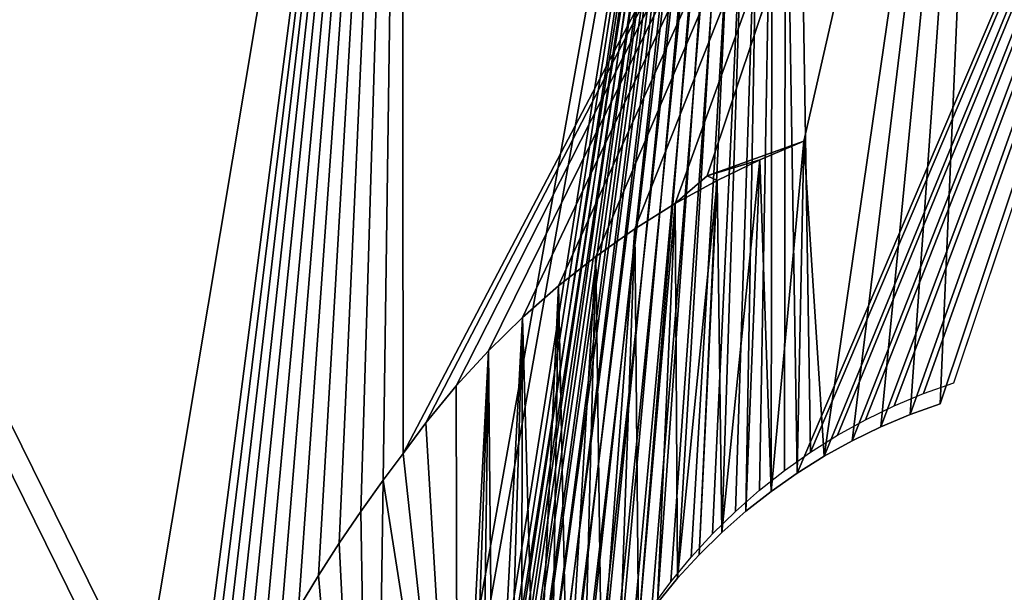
# Model space of a CAD drawing. Extents: x 22936 to 50368, y -4877 to 31080.
# Tile 8 of 256: x 36058 to 36561, y 2732 to 3025. Entities that reach past the tile are written whole.
import ezdxf

# ---------------------------------------------------------------- set-up
doc = ezdxf.new("R2010")
doc.units = 0
doc.layers.add('00_TRACE_RDC', color=241, linetype='CONTINUOUS')
doc.layers.add('13_BATIMENTS_MITOYENS', color=252, linetype='CONTINUOUS')

# ---------------------------------------------------------------- blocks, each defined once
blk = doc.blocks.new('GROUPER_47')
at = {"layer": '13_BATIMENTS_MITOYENS', "color": 253}
for p, q in [((2032.65, 2479.71), (2245.84, 3117.18)), ((2032.65, 2479.71, 900), (2245.84, 3117.18, 900)), ((1913.5, 2596.38, 1200), (2056.01, 3022.49, 1200)), ((1913.5, 2596.38, 900), (2056.01, 3022.49, 900)), ((1962.91, 2614.07, 1200), (1913.5, 2596.38, 1200)), ((1962.91, 2614.07, 900), (1913.5, 2596.38, 900)), ((1940.42, 2604.62, 1200), (1962.91, 2614.07, 1200)), ((1940.42, 2604.62, 900), (1962.91, 2614.07, 900)), ((1962.91, 2614.07, 1200), (1962.91, 2614.07, 900)), ((1918.46, 2593.97, 1200), (1940.42, 2604.62, 1200)), ((1918.46, 2593.97, 900), (1940.42, 2604.62, 900)), ((1940.42, 2604.62, 1200), (1940.42, 2604.62, 900)), ((1897.11, 2582.16, 1200), (1918.46, 2593.97, 1200)), ((1897.11, 2582.16, 900), (1918.46, 2593.97, 900)), ((1913.5, 2596.38, 1200), (1913.5, 2596.38, 900)), ((1918.46, 2593.97, 1200), (1918.46, 2593.97, 900)), ((1876.42, 2569.21, 900), (1897.11, 2582.16, 900)), ((1876.42, 2569.21, 1200), (1897.11, 2582.16, 1200)), ((1897.11, 2582.16, 1200), (1897.11, 2582.16, 900)), ((1856.46, 2555.17, 1200), (1876.42, 2569.21, 1200)), ((1856.46, 2555.17, 900), (1876.42, 2569.21, 900)), ((1876.42, 2569.21, 1200), (1876.42, 2569.21, 900)), ((1837.29, 2540.07, 1200), (1856.46, 2555.17, 1200)), ((1837.29, 2540.07, 900), (1856.46, 2555.17, 900)), ((1856.46, 2555.17, 1200), (1856.46, 2555.17, 900)), ((1818.96, 2523.97, 1200), (1837.29, 2540.07, 1200)), ((1818.96, 2523.97, 900), (1837.29, 2540.07, 900)), ((1837.29, 2540.07, 1200), (1837.29, 2540.07, 900)), ((1801.52, 2506.9, 1200), (1818.96, 2523.97, 1200)), ((1801.52, 2506.9, 900), (1818.96, 2523.97, 900)), ((1818.96, 2523.97, 1200), (1818.96, 2523.97, 900)), ((1785.02, 2488.91, 1200), (1801.52, 2506.9, 1200)), ((1785.02, 2488.91, 900), (1801.52, 2506.9, 900)), ((1801.52, 2506.9, 1200), (1801.52, 2506.9, 900)), ((1769.52, 2470.07, 1200), (1785.02, 2488.91, 1200)), ((1769.52, 2470.07, 900), (1785.02, 2488.91, 900)), ((1785.02, 2488.91, 1200), (1785.02, 2488.91, 900)), ((2017.28, 2474.21), (2032.65, 2479.71)), ((2017.28, 2474.21, 900), (2032.65, 2479.71, 900)), ((2032.65, 2479.71), (2032.65, 2479.71, 900)), ((2002.24, 2467.89), (2017.28, 2474.21)), ((2002.24, 2467.89, 900), (2017.28, 2474.21, 900)), ((2017.28, 2474.21), (2017.28, 2474.21, 900)), ((1757.88, 2454.25, 1200), (1769.52, 2470.07, 1200)), ((1757.88, 2454.25, 900), (1769.52, 2470.07, 900)), ((1769.52, 2470.07, 1200), (1769.52, 2470.07, 900)), ((1987.55, 2460.77), (2002.24, 2467.89)), ((1987.55, 2460.77, 900), (2002.24, 2467.89, 900)), ((2002.24, 2467.89), (2002.24, 2467.89, 900)), ((1973.27, 2452.86), (1987.55, 2460.77)), ((1973.27, 2452.86, 900), (1987.55, 2460.77, 900)), ((1987.55, 2460.77), (1987.55, 2460.77, 900)), ((1747.64, 2440.62, 1200), (1757.88, 2454.25, 1200)), ((1747.64, 2440.62, 900), (1757.88, 2454.25, 900)), ((1757.88, 2454.25, 1200), (1757.88, 2454.25, 900)), ((1959.43, 2444.2), (1973.27, 2452.86)), ((1959.43, 2444.2, 900), (1973.27, 2452.86, 900)), ((1973.27, 2452.86), (1973.27, 2452.86, 900)), ((1946.08, 2434.81), (1959.43, 2444.2)), ((1946.08, 2434.81, 900), (1959.43, 2444.2, 900)), ((1959.43, 2444.2), (1959.43, 2444.2, 900)), ((1736.24, 2424.63, 1200), (1747.64, 2440.62, 1200)), ((1736.24, 2424.63, 900), (1747.64, 2440.62, 900)), ((1747.64, 2440.62, 1200), (1747.64, 2440.62, 900)), ((1933.26, 2424.71), (1946.08, 2434.81)), ((1933.26, 2424.71, 900), (1946.08, 2434.81, 900)), ((1946.08, 2434.81), (1946.08, 2434.81, 900)), ((1725.24, 2408.37, 1200), (1736.24, 2424.63, 1200)), ((1725.24, 2408.37, 900), (1736.24, 2424.63, 900)), ((1736.24, 2424.63, 1200), (1736.24, 2424.63, 900)), ((1920.99, 2413.94), (1933.26, 2424.71)), ((1920.99, 2413.94, 900), (1933.26, 2424.71, 900)), ((1933.26, 2424.71), (1933.26, 2424.71, 900)), ((1909.33, 2402.52), (1920.99, 2413.94)), ((1909.33, 2402.52, 900), (1920.99, 2413.94, 900)), ((1920.99, 2413.94), (1920.99, 2413.94, 900)), ((1714.65, 2391.84, 1200), (1725.24, 2408.37, 1200)), ((1714.65, 2391.84, 900), (1725.24, 2408.37, 900)), ((1725.24, 2408.37, 1200), (1725.24, 2408.37, 900)), ((1898.3, 2390.5), (1909.33, 2402.52)), ((1898.3, 2390.5, 900), (1909.33, 2402.52, 900)), ((1909.33, 2402.52), (1909.33, 2402.52, 900)), ((1704.47, 2375.06, 1200), (1714.65, 2391.84, 1200)), ((1704.47, 2375.06, 900), (1714.65, 2391.84, 900)), ((1714.65, 2391.84, 1200), (1714.65, 2391.84, 900)), ((1887.93, 2377.89), (1898.3, 2390.5)), ((1887.93, 2377.89, 900), (1898.3, 2390.5, 900)), ((1898.3, 2390.5), (1898.3, 2390.5, 900))]:
    blk.add_line(p, q, dxfattribs=at)
mesh = blk.add_polyface(dxfattribs=at)
corners = [(900.96, 3777.68), (301.02, 598.48), (0, 1083.72), (1742.32, 2068.75), (1960.34, 1718.47), (4671.52, 0), (2096.17, 1700.07), (2115.75, 1697), (2135.41, 1694.54), (2155.14, 1692.68), (2174.92, 1691.43), (2194.73, 1690.79), (2214.55, 1690.76), (2234.36, 1691.35), (2254.14, 1692.54), (2273.88, 1694.35), (2293.55, 1696.76), (2313.13, 1699.78), (2332.62, 1703.4), (2362.23, 1709.16), (2391.58, 1716.14), (2420.61, 1724.35), (2449.27, 1733.75), (2477.52, 1744.34), (2505.3, 1756.1), (2532.56, 1769.01), (2559.27, 1783.04), (2585.37, 1798.17), (2610.81, 1814.38), (2635.55, 1831.63), (2659.56, 1849.9), (3344.68, 1757.12), (3360.42, 1751.62), (3375.93, 1745.52), (3391.19, 1738.81), (3406.18, 1731.52), (3420.87, 1723.65), (3435.25, 1715.22), (3449.29, 1706.23), (3462.97, 1696.7), (3476.27, 1686.65), (3489.16, 1676.09), (3501.64, 1665.03), (3513.67, 1653.5), (3535.77, 1630.44), (3559.02, 1608.53), (3583.35, 1587.83), (3608.71, 1568.4), (3635.02, 1550.29), (3662.23, 1533.55), (3690.25, 1518.21), (3719.02, 1504.32), (3748.46, 1491.92), (3778.49, 1481.04), (3809.04, 1471.7), (3840.03, 1463.93), (4383.29, 1390.36), (4415.77, 1630.26), (4883.7, 1566.89), (1947.1, 3217.05), (2010.49, 3406.6), (1785.71, 2198.5), (1791.49, 2213.33), (1797.64, 2228.01), (1804.14, 2242.53), (1811.01, 2256.89), (1818.22, 2271.07), (1825.79, 2285.07), (1833.7, 2298.88), (1841.95, 2312.48), (1850.54, 2325.88), (1859.45, 2339.06), (1868.69, 2352.02), (1878.25, 2364.75), (1887.93, 2377.89), (1898.3, 2390.5), (1909.33, 2402.52), (1920.99, 2413.94), (1933.26, 2424.71), (1946.08, 2434.81), (1959.43, 2444.2), (2245.84, 3117.18), (1973.27, 2452.86), (1987.55, 2460.77), (2002.24, 2467.89), (2017.28, 2474.21), (2032.65, 2479.71)]
mesh.append_faces([[corners[k] for k in face] for face in [(0, 1, 2), (5, 57, 58), (59, 0, 60), (85, 81, 86)]], dxfattribs={"vtx0": -1, "color": 253})
mesh.append_faces([[corners[k] for k in face] for face in [(1, 4, 5), (3, 59, 61), (61, 59, 62), (62, 59, 63), (63, 59, 64), (64, 59, 65), (65, 59, 66), (66, 59, 67), (67, 59, 68), (68, 59, 69), (69, 59, 70), (70, 59, 71), (71, 59, 72), (72, 59, 73), (73, 59, 74), (74, 59, 75), (75, 59, 76), (76, 59, 77), (77, 59, 78), (78, 59, 79), (80, 81, 82), (82, 81, 83), (83, 81, 84), (84, 81, 85)]], dxfattribs={"vtx0": -1, "vtx1": -1, "color": 253})
mesh.append_faces([[corners[k] for k in face] for face in [(1, 0, 3), (0, 59, 3)]], dxfattribs={"vtx0": -1, "vtx1": -1, "vtx2": -1, "color": 253})
mesh.append_faces([[corners[k] for k in face] for face in [(1, 3, 4), (5, 4, 6), (5, 6, 7), (5, 7, 8), (5, 8, 9), (5, 9, 10), (5, 10, 11), (5, 11, 12), (5, 12, 13), (5, 13, 14), (5, 14, 15), (5, 15, 16), (5, 16, 17), (5, 17, 18), (5, 18, 19), (5, 19, 20), (5, 20, 21), (5, 21, 22), (5, 22, 23), (5, 23, 24), (5, 24, 25), (5, 25, 26), (5, 26, 27), (5, 27, 28), (5, 28, 29), (5, 29, 30), (5, 30, 31), (5, 31, 32), (5, 32, 33), (5, 33, 34), (5, 34, 35), (5, 35, 36), (5, 36, 37), (5, 37, 38), (5, 38, 39), (5, 39, 40), (5, 40, 41), (5, 41, 42), (5, 42, 43), (5, 43, 44), (5, 44, 45), (5, 45, 46), (5, 46, 47), (5, 47, 48), (5, 48, 49), (5, 49, 50), (5, 50, 51), (5, 51, 52), (5, 52, 53), (5, 53, 54), (5, 54, 55), (5, 55, 56), (5, 56, 57), (59, 80, 79), (80, 59, 81)]], dxfattribs={"vtx0": -1, "vtx2": -1, "color": 253})
mesh = blk.add_polyface(dxfattribs=at)
corners = [(3309.29, 1610.55, 900), (2723.91, 1710.37, 900), (2700.98, 1692.92, 900), (301.02, 598.48, 900), (164.59, 1102.94, 900), (0, 1083.72, 900), (391.28, 737.52, 900), (4671.52, 0, 900), (4543.03, 168.99, 900), (4714.93, 1438.38, 900), (4883.7, 1566.89, 900), (1870.28, 1579.3, 900), (1644.62, 2249.55, 900), (1577.68, 2049.4, 900), (1652.41, 2269.53, 900), (1659.99, 2287.63, 900), (1668.01, 2305.55, 900), (1742.32, 2068.75, 900), (1676.48, 2323.26, 900), (1685.38, 2340.76, 900), (1694.72, 2358.02, 900), (1704.47, 2375.06, 900), (1714.65, 2391.84, 900), (1725.24, 2408.37, 900), (1736.24, 2424.63, 900), (1960.34, 1718.47, 900), (2074.48, 1551.64, 900), (2096.17, 1700.07, 900), (2094.78, 1548.46, 900), (2119.04, 1545.41, 900), (2115.75, 1697, 900), (2135.41, 1694.54, 900), (2143.38, 1543.12, 900), (2155.14, 1692.68, 900), (2167.78, 1541.58, 900), (2174.92, 1691.43, 900), (2192.21, 1540.79, 900), (2194.73, 1690.79, 900), (2216.66, 1540.76, 900), (2214.55, 1690.76, 900), (2234.36, 1691.35, 900), (2241.1, 1541.48, 900), (2254.14, 1692.54, 900), (2265.5, 1542.96, 900), (2273.88, 1694.35, 900), (2289.85, 1545.18, 900), (2293.55, 1696.76, 900), (2314.11, 1548.16, 900), (2313.13, 1699.78, 900), (2332.62, 1703.4, 900), (2338.27, 1551.89, 900), (2362.23, 1709.16, 900), (2360.64, 1556.04, 900), (2393.92, 1562.51, 900), (2391.58, 1716.14, 900), (2420.61, 1724.35, 900), (2429.35, 1570.94, 900), (2449.27, 1733.75, 900), (2464.4, 1580.85, 900), (2477.52, 1744.34, 900), (2499, 1592.2, 900), (2505.3, 1756.1, 900), (2533.11, 1604.99, 900), (2532.56, 1769.01, 900), (2559.27, 1783.04, 900), (2566.65, 1619.18, 900), (2585.37, 1798.17, 900), (2599.57, 1634.76, 900), (2610.81, 1814.38, 900), (2631.81, 1651.71, 900), (2635.55, 1831.63, 900), (2663.32, 1669.98, 900), (2659.56, 1849.9, 900), (3344.68, 1757.12, 900), (2694.03, 1689.54, 900), (3318.27, 1607.01, 900), (3328.19, 1602.66, 900), (3337.93, 1597.92, 900), (3347.48, 1592.8, 900), (3360.42, 1751.62, 900), (3356.83, 1587.32, 900), (3365.95, 1581.47, 900), (3375.93, 1745.52, 900), (3374.84, 1575.28, 900), (3383.49, 1568.75, 900), (3391.19, 1738.81, 900), (3391.87, 1561.88, 900), (3406.18, 1731.52, 900), (3399.98, 1554.7, 900), (3407.59, 1547.41, 900), (3420.87, 1723.65, 900), (3430.1, 1523.91, 900), (3435.25, 1715.22, 900), (3458.92, 1496.75, 900), (3449.29, 1706.23, 900), (3462.97, 1696.7, 900), (3489.08, 1471.09, 900), (3476.27, 1686.65, 900), (3489.16, 1676.09, 900), (3520.52, 1447.01, 900), (3501.64, 1665.03, 900), (3513.67, 1653.5, 900), (3535.77, 1630.44, 900), (3553.14, 1424.56, 900), (3559.02, 1608.53, 900), (3586.86, 1403.8, 900), (3583.35, 1587.83, 900), (3608.71, 1568.4, 900), (3621.6, 1384.79, 900), (3635.02, 1550.29, 900), (3657.26, 1367.57, 900), (3662.23, 1533.55, 900), (3693.75, 1352.2, 900), (3690.25, 1518.21, 900), (3719.02, 1504.32, 900), (3730.98, 1338.71, 900), (3748.46, 1491.92, 900), (3768.85, 1327.13, 900), (3778.49, 1481.04, 900), (3811.63, 1316.41, 900), (3809.04, 1471.7, 900), (3840.03, 1463.93, 900), (4511.8, 1221.59, 900), (4383.29, 1390.36, 900), (4415.77, 1630.26, 900), (4544.29, 1461.49, 900), (1747.64, 2440.62, 900), (1785.71, 2198.5, 900), (1757.88, 2454.25, 900), (1769.52, 2470.07, 900), (1785.02, 2488.91, 900), (1801.52, 2506.9, 900), (1791.49, 2213.33, 900), (1797.64, 2228.01, 900), (1804.14, 2242.53, 900), (1818.96, 2523.97, 900), (1811.01, 2256.89, 900), (1818.22, 2271.07, 900), (1825.79, 2285.07, 900), (1837.29, 2540.07, 900), (1833.7, 2298.88, 900), (1841.95, 2312.48, 900), (1856.46, 2555.17, 900), (1850.54, 2325.88, 900), (1859.45, 2339.06, 900), (1876.42, 2569.21, 900), (1868.69, 2352.02, 900), (1878.25, 2364.75, 900), (1897.11, 2582.16, 900), (1887.93, 2377.89, 900), (1898.3, 2390.5, 900), (1918.46, 2593.97, 900), (1909.33, 2402.52, 900), (1920.99, 2413.94, 900), (1940.42, 2604.62, 900), (1933.26, 2424.71, 900), (1946.08, 2434.81, 900), (1962.91, 2614.07, 900), (1959.43, 2444.2, 900), (1973.27, 2452.86, 900), (2056.01, 3022.49, 900), (1913.5, 2596.38, 900), (1987.55, 2460.77, 900), (2002.24, 2467.89, 900), (2017.28, 2474.21, 900), (2032.65, 2479.71, 900), (2245.84, 3117.18, 900), (1820.66, 3311.92, 900), (1757.26, 3122.36, 900), (1947.1, 3217.05, 900), (900.96, 3777.68, 900), (995.64, 3587.84, 900), (2010.49, 3406.6, 900)]
mesh.append_faces([[corners[k] for k in face] for face in [(0, 1, 2), (11, 12, 13), (1, 71, 74), (157, 160, 161), (160, 167, 168)]], dxfattribs={"vtx0": -1, "color": 253})
mesh.append_faces([[corners[k] for k in face] for face in [(3, 4, 5), (4, 3, 6), (6, 7, 8), (8, 7, 9), (12, 11, 14), (14, 11, 15), (15, 11, 16), (16, 17, 18), (18, 17, 19), (19, 17, 20), (20, 17, 21), (21, 17, 22), (22, 17, 23), (23, 17, 24), (17, 11, 25), (25, 26, 27), (27, 29, 30), (30, 29, 31), (31, 32, 33), (33, 34, 35), (35, 36, 37), (37, 38, 39), (39, 38, 40), (40, 41, 42), (42, 43, 44), (44, 45, 46), (46, 47, 48), (48, 47, 49), (49, 50, 51), (51, 53, 54), (54, 53, 55), (55, 56, 57), (57, 58, 59), (59, 60, 61), (61, 62, 63), (63, 62, 64), (64, 65, 66), (66, 67, 68), (68, 69, 70), (70, 71, 72), (72, 1, 73), (73, 78, 79), (79, 81, 82), (82, 84, 85), (85, 86, 87), (87, 89, 90), (90, 91, 92), (92, 93, 94), (94, 93, 95), (95, 96, 97), (97, 96, 98), (98, 99, 100), (100, 99, 101), (101, 99, 102), (102, 103, 104), (104, 105, 106), (106, 105, 107), (107, 108, 109), (109, 110, 111), (111, 112, 113), (113, 112, 114), (114, 115, 116), (116, 117, 118), (118, 119, 120), (120, 119, 121), (121, 122, 123), (123, 122, 124), (124, 125, 10), (126, 127, 128), (128, 127, 129), (129, 127, 130), (130, 127, 131), (131, 134, 135), (135, 138, 139), (139, 141, 142), (142, 144, 145), (145, 147, 148), (148, 150, 151), (151, 153, 154), (154, 156, 157), (169, 160, 166), (170, 171, 172), (172, 167, 169)]], dxfattribs={"vtx0": -1, "vtx1": -1, "color": 253})
mesh.append_faces([[corners[k] for k in face] for face in [(16, 11, 17), (72, 71, 1), (73, 1, 0), (160, 157, 159), (167, 160, 169)]], dxfattribs={"vtx0": -1, "vtx1": -1, "vtx2": -1, "color": 253})
mesh.append_faces([[corners[k] for k in face] for face in [(6, 3, 7), (9, 7, 10), (25, 11, 26), (27, 26, 28), (27, 28, 29), (31, 29, 32), (33, 32, 34), (35, 34, 36), (37, 36, 38), (40, 38, 41), (42, 41, 43), (44, 43, 45), (46, 45, 47), (49, 47, 50), (51, 50, 52), (51, 52, 53), (55, 53, 56), (57, 56, 58), (59, 58, 60), (61, 60, 62), (64, 62, 65), (66, 65, 67), (68, 67, 69), (70, 69, 71), (73, 0, 75), (73, 75, 76), (73, 76, 77), (73, 77, 78), (79, 78, 80), (79, 80, 81), (82, 81, 83), (82, 83, 84), (85, 84, 86), (87, 86, 88), (87, 88, 89), (90, 89, 91), (92, 91, 93), (95, 93, 96), (98, 96, 99), (102, 99, 103), (104, 103, 105), (107, 105, 108), (109, 108, 110), (111, 110, 112), (114, 112, 115), (116, 115, 117), (118, 117, 119), (121, 119, 122), (124, 122, 125), (10, 125, 9), (17, 126, 24), (126, 17, 127), (131, 127, 132), (131, 132, 133), (131, 133, 134), (135, 134, 136), (135, 136, 137), (135, 137, 138), (139, 138, 140), (139, 140, 141), (142, 141, 143), (142, 143, 144), (145, 144, 146), (145, 146, 147), (148, 147, 149), (148, 149, 150), (151, 150, 152), (151, 152, 153), (154, 153, 155), (154, 155, 156), (157, 156, 158), (157, 158, 159), (160, 159, 162), (160, 162, 163), (160, 163, 164), (160, 164, 165), (160, 165, 166), (4, 170, 5), (170, 4, 171), (172, 171, 167)]], dxfattribs={"vtx0": -1, "vtx2": -1, "color": 253})
mesh = blk.add_polyface(dxfattribs=at)
corners = [(391.28, 737.52, 1200), (995.64, 3587.84, 1200), (164.59, 1102.94, 1200), (1577.68, 2049.4, 1200), (1870.28, 1579.3, 1200), (4543.03, 168.99, 1200), (2074.48, 1551.64, 1200), (2094.78, 1548.46, 1200), (2119.04, 1545.41, 1200), (2143.38, 1543.12, 1200), (2167.78, 1541.58, 1200), (2192.21, 1540.79, 1200), (2216.66, 1540.76, 1200), (2241.1, 1541.48, 1200), (2265.5, 1542.96, 1200), (2289.85, 1545.18, 1200), (2314.11, 1548.16, 1200), (2338.27, 1551.89, 1200), (2360.64, 1556.04, 1200), (2393.92, 1562.51, 1200), (2429.35, 1570.94, 1200), (2464.4, 1580.85, 1200), (2499, 1592.2, 1200), (2533.11, 1604.99, 1200), (2566.65, 1619.18, 1200), (2599.57, 1634.76, 1200), (2631.81, 1651.71, 1200), (2663.32, 1669.98, 1200), (2694.03, 1689.54, 1200), (2700.98, 1692.92, 1200), (3309.29, 1610.55, 1200), (3318.27, 1607.01, 1200), (3328.19, 1602.66, 1200), (3337.93, 1597.92, 1200), (3347.48, 1592.8, 1200), (3356.83, 1587.32, 1200), (3365.95, 1581.47, 1200), (3374.84, 1575.28, 1200), (3383.49, 1568.75, 1200), (3391.87, 1561.88, 1200), (3399.98, 1554.7, 1200), (3407.59, 1547.41, 1200), (3430.1, 1523.91, 1200), (3458.92, 1496.75, 1200), (3489.08, 1471.09, 1200), (3520.52, 1447.01, 1200), (3553.14, 1424.56, 1200), (3586.86, 1403.8, 1200), (3621.6, 1384.79, 1200), (3657.26, 1367.57, 1200), (3693.75, 1352.2, 1200), (3730.98, 1338.71, 1200), (3768.85, 1327.13, 1200), (3811.63, 1316.41, 1200), (4511.8, 1221.59, 1200), (4544.29, 1461.49, 1200), (4714.93, 1438.38, 1200), (2723.91, 1710.37, 1200), (1918.46, 2593.97, 1200), (1913.5, 2596.38, 1200), (1897.11, 2582.16, 1200), (1940.42, 2604.62, 1200), (1962.91, 2614.07, 1200), (1757.88, 2454.25, 1200), (1757.26, 3122.36, 1200), (1747.64, 2440.62, 1200), (2056.01, 3022.49, 1200), (1769.52, 2470.07, 1200), (1785.02, 2488.91, 1200), (1801.52, 2506.9, 1200), (1818.96, 2523.97, 1200), (1837.29, 2540.07, 1200), (1856.46, 2555.17, 1200), (1876.42, 2569.21, 1200), (1820.66, 3311.92, 1200), (1644.62, 2249.55, 1200), (1652.41, 2269.53, 1200), (1659.99, 2287.63, 1200), (1668.01, 2305.55, 1200), (1676.48, 2323.26, 1200), (1685.38, 2340.76, 1200), (1694.72, 2358.02, 1200), (1704.47, 2375.06, 1200), (1714.65, 2391.84, 1200), (1725.24, 2408.37, 1200), (1736.24, 2424.63, 1200)]
mesh.append_faces([[corners[k] for k in face] for face in [(0, 1, 2), (55, 5, 56), (59, 61, 62), (1, 64, 74)]], dxfattribs={"vtx0": -1, "color": 253})
mesh.append_faces([[corners[k] for k in face] for face in [(3, 0, 4), (4, 5, 6), (6, 5, 7), (7, 5, 8), (8, 5, 9), (9, 5, 10), (10, 5, 11), (11, 5, 12), (12, 5, 13), (13, 5, 14), (14, 5, 15), (15, 5, 16), (16, 5, 17), (17, 5, 18), (18, 5, 19), (19, 5, 20), (20, 5, 21), (21, 5, 22), (22, 5, 23), (23, 5, 24), (24, 5, 25), (25, 5, 26), (26, 5, 27), (27, 5, 28), (29, 5, 30), (30, 5, 31), (31, 5, 32), (32, 5, 33), (33, 5, 34), (34, 5, 35), (35, 5, 36), (36, 5, 37), (37, 5, 38), (38, 5, 39), (39, 5, 40), (40, 5, 41), (41, 5, 42), (42, 5, 43), (43, 5, 44), (44, 5, 45), (45, 5, 46), (46, 5, 47), (47, 5, 48), (48, 5, 49), (49, 5, 50), (50, 5, 51), (51, 5, 52), (52, 5, 53), (53, 5, 54), (54, 5, 55), (58, 59, 60), (63, 64, 65), (64, 63, 66), (66, 60, 59)]], dxfattribs={"vtx0": -1, "vtx1": -1, "color": 253})
mesh.append_faces([[corners[k] for k in face] for face in [(1, 0, 3), (28, 5, 29), (64, 1, 3)]], dxfattribs={"vtx0": -1, "vtx1": -1, "vtx2": -1, "color": 253})
mesh.append_faces([[corners[k] for k in face] for face in [(4, 0, 5), (59, 58, 61), (66, 63, 67), (66, 67, 68), (66, 68, 69), (66, 69, 70), (66, 70, 71), (66, 71, 72), (66, 72, 73), (66, 73, 60), (64, 3, 75), (64, 75, 76), (64, 76, 77), (64, 77, 78), (64, 78, 79), (64, 79, 80), (64, 80, 81), (64, 81, 82), (64, 82, 83), (64, 83, 84), (64, 84, 85), (64, 85, 65)]], dxfattribs={"vtx0": -1, "vtx2": -1, "color": 253})
mesh.append_faces([[corners[k] for k in face] for face in [(57, 28, 29)]], dxfattribs={"vtx1": -1, "color": 253})
mesh = blk.add_polyface(dxfattribs=at)
corners = [(2245.84, 3117.18), (2032.65, 2479.71, 900), (2032.65, 2479.71), (2245.84, 3117.18, 900)]
mesh.append_faces([[corners[k] for k in face] for face in [(0, 1, 2), (1, 0, 3)]], dxfattribs={"vtx0": -1, "color": 253})
mesh = blk.add_polyface(dxfattribs=at)
corners = [(2056.01, 3022.49, 900), (1913.5, 2596.38, 1200), (1913.5, 2596.38, 900), (2056.01, 3022.49, 1200)]
mesh.append_faces([[corners[k] for k in face] for face in [(0, 1, 2), (1, 0, 3)]], dxfattribs={"vtx0": -1, "color": 253})
mesh = blk.add_polyface(dxfattribs=at)
corners = [(1913.5, 2596.38, 1200), (1962.91, 2614.07, 900), (1913.5, 2596.38, 900), (1962.91, 2614.07, 1200)]
mesh.append_faces([[corners[k] for k in face] for face in [(0, 1, 2), (1, 0, 3)]], dxfattribs={"vtx0": -1, "color": 253})
mesh = blk.add_polyface(dxfattribs=at)
corners = [(1962.91, 2614.07, 1200), (1940.42, 2604.62, 900), (1962.91, 2614.07, 900), (1940.42, 2604.62, 1200)]
mesh.append_faces([[corners[k] for k in face] for face in [(0, 1, 2), (1, 0, 3)]], dxfattribs={"vtx0": -1, "color": 253})
mesh = blk.add_polyface(dxfattribs=at)
corners = [(1940.42, 2604.62, 1200), (1918.46, 2593.97, 900), (1940.42, 2604.62, 900), (1918.46, 2593.97, 1200)]
mesh.append_faces([[corners[k] for k in face] for face in [(0, 1, 2), (1, 0, 3)]], dxfattribs={"vtx0": -1, "color": 253})
mesh = blk.add_polyface(dxfattribs=at)
corners = [(1918.46, 2593.97, 1200), (1897.11, 2582.16, 900), (1918.46, 2593.97, 900), (1897.11, 2582.16, 1200)]
mesh.append_faces([[corners[k] for k in face] for face in [(0, 1, 2), (1, 0, 3)]], dxfattribs={"vtx0": -1, "color": 253})
mesh = blk.add_polyface(dxfattribs=at)
corners = [(1897.11, 2582.16, 1200), (1876.42, 2569.21, 900), (1897.11, 2582.16, 900), (1876.42, 2569.21, 1200)]
mesh.append_faces([[corners[k] for k in face] for face in [(0, 1, 2), (1, 0, 3)]], dxfattribs={"vtx0": -1, "color": 253})
mesh = blk.add_polyface(dxfattribs=at)
corners = [(1876.42, 2569.21, 1200), (1856.46, 2555.17, 900), (1876.42, 2569.21, 900), (1856.46, 2555.17, 1200)]
mesh.append_faces([[corners[k] for k in face] for face in [(0, 1, 2), (1, 0, 3)]], dxfattribs={"vtx0": -1, "color": 253})
mesh = blk.add_polyface(dxfattribs=at)
corners = [(1856.46, 2555.17, 1200), (1837.29, 2540.07, 900), (1856.46, 2555.17, 900), (1837.29, 2540.07, 1200)]
mesh.append_faces([[corners[k] for k in face] for face in [(0, 1, 2), (1, 0, 3)]], dxfattribs={"vtx0": -1, "color": 253})
mesh = blk.add_polyface(dxfattribs=at)
corners = [(1837.29, 2540.07, 1200), (1818.96, 2523.97, 900), (1837.29, 2540.07, 900), (1818.96, 2523.97, 1200)]
mesh.append_faces([[corners[k] for k in face] for face in [(0, 1, 2), (1, 0, 3)]], dxfattribs={"vtx0": -1, "color": 253})
mesh = blk.add_polyface(dxfattribs=at)
corners = [(1818.96, 2523.97, 1200), (1801.52, 2506.9, 900), (1818.96, 2523.97, 900), (1801.52, 2506.9, 1200)]
mesh.append_faces([[corners[k] for k in face] for face in [(0, 1, 2), (1, 0, 3)]], dxfattribs={"vtx0": -1, "color": 253})
mesh = blk.add_polyface(dxfattribs=at)
corners = [(1801.52, 2506.9, 900), (1785.02, 2488.91, 1200), (1785.02, 2488.91, 900), (1801.52, 2506.9, 1200)]
mesh.append_faces([[corners[k] for k in face] for face in [(0, 1, 2), (1, 0, 3)]], dxfattribs={"vtx0": -1, "color": 253})
mesh = blk.add_polyface(dxfattribs=at)
corners = [(1785.02, 2488.91, 900), (1769.52, 2470.07, 1200), (1769.52, 2470.07, 900), (1785.02, 2488.91, 1200)]
mesh.append_faces([[corners[k] for k in face] for face in [(0, 1, 2), (1, 0, 3)]], dxfattribs={"vtx0": -1, "color": 253})
mesh = blk.add_polyface(dxfattribs=at)
corners = [(2032.65, 2479.71, 900), (2017.28, 2474.21), (2032.65, 2479.71), (2017.28, 2474.21, 900)]
mesh.append_faces([[corners[k] for k in face] for face in [(0, 1, 2), (1, 0, 3)]], dxfattribs={"vtx0": -1, "color": 253})
mesh = blk.add_polyface(dxfattribs=at)
corners = [(2017.28, 2474.21, 900), (2002.24, 2467.89), (2017.28, 2474.21), (2002.24, 2467.89, 900)]
mesh.append_faces([[corners[k] for k in face] for face in [(0, 1, 2), (1, 0, 3)]], dxfattribs={"vtx0": -1, "color": 253})
mesh = blk.add_polyface(dxfattribs=at)
corners = [(1769.52, 2470.07, 900), (1757.88, 2454.25, 1200), (1757.88, 2454.25, 900), (1769.52, 2470.07, 1200)]
mesh.append_faces([[corners[k] for k in face] for face in [(0, 1, 2), (1, 0, 3)]], dxfattribs={"vtx0": -1, "color": 253})
mesh = blk.add_polyface(dxfattribs=at)
corners = [(2002.24, 2467.89, 900), (1987.55, 2460.77), (2002.24, 2467.89), (1987.55, 2460.77, 900)]
mesh.append_faces([[corners[k] for k in face] for face in [(0, 1, 2), (1, 0, 3)]], dxfattribs={"vtx0": -1, "color": 253})
mesh = blk.add_polyface(dxfattribs=at)
corners = [(1987.55, 2460.77, 900), (1973.27, 2452.86), (1987.55, 2460.77), (1973.27, 2452.86, 900)]
mesh.append_faces([[corners[k] for k in face] for face in [(0, 1, 2), (1, 0, 3)]], dxfattribs={"vtx0": -1, "color": 253})
mesh = blk.add_polyface(dxfattribs=at)
corners = [(1757.88, 2454.25, 900), (1747.64, 2440.62, 1200), (1747.64, 2440.62, 900), (1757.88, 2454.25, 1200)]
mesh.append_faces([[corners[k] for k in face] for face in [(0, 1, 2), (1, 0, 3)]], dxfattribs={"vtx0": -1, "color": 253})
mesh = blk.add_polyface(dxfattribs=at)
corners = [(1973.27, 2452.86, 900), (1959.43, 2444.2), (1973.27, 2452.86), (1959.43, 2444.2, 900)]
mesh.append_faces([[corners[k] for k in face] for face in [(0, 1, 2), (1, 0, 3)]], dxfattribs={"vtx0": -1, "color": 253})
mesh = blk.add_polyface(dxfattribs=at)
corners = [(1959.43, 2444.2, 900), (1946.08, 2434.81), (1959.43, 2444.2), (1946.08, 2434.81, 900)]
mesh.append_faces([[corners[k] for k in face] for face in [(0, 1, 2), (1, 0, 3)]], dxfattribs={"vtx0": -1, "color": 253})
mesh = blk.add_polyface(dxfattribs=at)
corners = [(1747.64, 2440.62, 900), (1736.24, 2424.63, 1200), (1736.24, 2424.63, 900), (1747.64, 2440.62, 1200)]
mesh.append_faces([[corners[k] for k in face] for face in [(0, 1, 2), (1, 0, 3)]], dxfattribs={"vtx0": -1, "color": 253})
mesh = blk.add_polyface(dxfattribs=at)
corners = [(1946.08, 2434.81, 900), (1933.26, 2424.71), (1946.08, 2434.81), (1933.26, 2424.71, 900)]
mesh.append_faces([[corners[k] for k in face] for face in [(0, 1, 2), (1, 0, 3)]], dxfattribs={"vtx0": -1, "color": 253})
mesh = blk.add_polyface(dxfattribs=at)
corners = [(1736.24, 2424.63, 900), (1725.24, 2408.37, 1200), (1725.24, 2408.37, 900), (1736.24, 2424.63, 1200)]
mesh.append_faces([[corners[k] for k in face] for face in [(0, 1, 2), (1, 0, 3)]], dxfattribs={"vtx0": -1, "color": 253})
mesh = blk.add_polyface(dxfattribs=at)
corners = [(1933.26, 2424.71, 900), (1920.99, 2413.94), (1933.26, 2424.71), (1920.99, 2413.94, 900)]
mesh.append_faces([[corners[k] for k in face] for face in [(0, 1, 2), (1, 0, 3)]], dxfattribs={"vtx0": -1, "color": 253})
mesh = blk.add_polyface(dxfattribs=at)
corners = [(1920.99, 2413.94, 900), (1909.33, 2402.52), (1920.99, 2413.94), (1909.33, 2402.52, 900)]
mesh.append_faces([[corners[k] for k in face] for face in [(0, 1, 2), (1, 0, 3)]], dxfattribs={"vtx0": -1, "color": 253})
mesh = blk.add_polyface(dxfattribs=at)
corners = [(1725.24, 2408.37, 900), (1714.65, 2391.84, 1200), (1714.65, 2391.84, 900), (1725.24, 2408.37, 1200)]
mesh.append_faces([[corners[k] for k in face] for face in [(0, 1, 2), (1, 0, 3)]], dxfattribs={"vtx0": -1, "color": 253})
mesh = blk.add_polyface(dxfattribs=at)
corners = [(1909.33, 2402.52), (1898.3, 2390.5, 900), (1898.3, 2390.5), (1909.33, 2402.52, 900)]
mesh.append_faces([[corners[k] for k in face] for face in [(0, 1, 2), (1, 0, 3)]], dxfattribs={"vtx0": -1, "color": 253})
mesh = blk.add_polyface(dxfattribs=at)
corners = [(1714.65, 2391.84, 900), (1704.47, 2375.06, 1200), (1704.47, 2375.06, 900), (1714.65, 2391.84, 1200)]
mesh.append_faces([[corners[k] for k in face] for face in [(0, 1, 2), (1, 0, 3)]], dxfattribs={"vtx0": -1, "color": 253})
mesh = blk.add_polyface(dxfattribs=at)
corners = [(1898.3, 2390.5), (1887.93, 2377.89, 900), (1887.93, 2377.89), (1898.3, 2390.5, 900)]
mesh.append_faces([[corners[k] for k in face] for face in [(0, 1, 2), (1, 0, 3)]], dxfattribs={"vtx0": -1, "color": 253})
blk = doc.blocks.new('GROUPER_48')
at = {"layer": '00_TRACE_RDC'}
for p, q in [((2032.65, 2479.71), (2245.84, 3117.18)), ((2017.28, 2474.21), (2032.65, 2479.71)), ((2002.24, 2467.89), (2017.28, 2474.21)), ((1987.55, 2460.77), (2002.24, 2467.89)), ((1973.27, 2452.86), (1987.55, 2460.77)), ((1959.43, 2444.2), (1973.27, 2452.86)), ((1946.08, 2434.81), (1959.43, 2444.2)), ((1933.26, 2424.71), (1946.08, 2434.81)), ((1920.99, 2413.94), (1933.26, 2424.71)), ((1909.33, 2402.52), (1920.99, 2413.94)), ((1898.3, 2390.5), (1909.33, 2402.52)), ((1887.93, 2377.89), (1898.3, 2390.5)), ((1878.25, 2364.75), (1887.93, 2377.89))]:
    blk.add_line(p, q, dxfattribs=at)
at = {"layer": '00_TRACE_RDC', "color": 253}
mesh = blk.add_polyface(dxfattribs=at)
corners = [(301.02, 598.48), (900.96, 3777.68), (0, 1083.72), (1742.32, 2068.75), (1960.34, 1718.47), (4671.52, 0), (2096.17, 1700.07), (2115.75, 1697), (2135.41, 1694.54), (2155.14, 1692.68), (2174.92, 1691.43), (2194.73, 1690.79), (2214.55, 1690.76), (2234.36, 1691.35), (2254.14, 1692.54), (2273.88, 1694.35), (2293.55, 1696.76), (2313.13, 1699.78), (2332.62, 1703.4), (2362.23, 1709.16), (2391.58, 1716.14), (2420.61, 1724.35), (2449.27, 1733.75), (2477.52, 1744.34), (2505.3, 1756.1), (2532.56, 1769.01), (2559.27, 1783.04), (2585.37, 1798.17), (2610.81, 1814.38), (2635.55, 1831.63), (2659.56, 1849.9), (3344.68, 1757.12), (3360.42, 1751.62), (3375.93, 1745.52), (3391.19, 1738.81), (3406.18, 1731.52), (3420.87, 1723.65), (3435.25, 1715.22), (3449.29, 1706.23), (3462.97, 1696.7), (3476.27, 1686.65), (3489.16, 1676.09), (3501.64, 1665.03), (3513.67, 1653.5), (3535.77, 1630.44), (3559.02, 1608.53), (3583.35, 1587.83), (3608.71, 1568.4), (3635.02, 1550.29), (3662.23, 1533.55), (3690.25, 1518.21), (3719.02, 1504.32), (3748.46, 1491.92), (3778.49, 1481.04), (3809.04, 1471.7), (3840.03, 1463.93), (4383.29, 1390.36), (4415.77, 1630.26), (4883.7, 1566.89), (1959.43, 2444.2), (1947.1, 3217.05), (1946.08, 2434.81), (2245.84, 3117.18), (1973.27, 2452.86), (1987.55, 2460.77), (2002.24, 2467.89), (2017.28, 2474.21), (2032.65, 2479.71), (2010.49, 3406.6), (1785.71, 2198.5), (1791.49, 2213.33), (1797.64, 2228.01), (1804.14, 2242.53), (1811.01, 2256.89), (1818.22, 2271.07), (1825.79, 2285.07), (1833.7, 2298.88), (1841.95, 2312.48), (1850.54, 2325.88), (1859.45, 2339.06), (1868.69, 2352.02), (1878.25, 2364.75), (1887.93, 2377.89), (1898.3, 2390.5), (1909.33, 2402.52), (1920.99, 2413.94), (1933.26, 2424.71)]
mesh.append_faces([[corners[k] for k in face] for face in [(0, 1, 2), (57, 5, 58), (62, 66, 67), (1, 60, 68)]], dxfattribs={"vtx0": -1, "color": 253})
mesh.append_faces([[corners[k] for k in face] for face in [(3, 0, 4), (4, 5, 6), (6, 5, 7), (7, 5, 8), (8, 5, 9), (9, 5, 10), (10, 5, 11), (11, 5, 12), (12, 5, 13), (13, 5, 14), (14, 5, 15), (15, 5, 16), (16, 5, 17), (17, 5, 18), (18, 5, 19), (19, 5, 20), (20, 5, 21), (21, 5, 22), (22, 5, 23), (23, 5, 24), (24, 5, 25), (25, 5, 26), (26, 5, 27), (27, 5, 28), (28, 5, 29), (29, 5, 30), (30, 5, 31), (31, 5, 32), (32, 5, 33), (33, 5, 34), (34, 5, 35), (35, 5, 36), (36, 5, 37), (37, 5, 38), (38, 5, 39), (39, 5, 40), (40, 5, 41), (41, 5, 42), (42, 5, 43), (43, 5, 44), (44, 5, 45), (45, 5, 46), (46, 5, 47), (47, 5, 48), (48, 5, 49), (49, 5, 50), (50, 5, 51), (51, 5, 52), (52, 5, 53), (53, 5, 54), (54, 5, 55), (55, 5, 56), (56, 5, 57), (59, 60, 61), (60, 59, 62)]], dxfattribs={"vtx0": -1, "vtx1": -1, "color": 253})
mesh.append_faces([[corners[k] for k in face] for face in [(1, 0, 3), (60, 1, 3)]], dxfattribs={"vtx0": -1, "vtx1": -1, "vtx2": -1, "color": 253})
mesh.append_faces([[corners[k] for k in face] for face in [(4, 0, 5), (62, 59, 63), (62, 63, 64), (62, 64, 65), (62, 65, 66), (60, 3, 69), (60, 69, 70), (60, 70, 71), (60, 71, 72), (60, 72, 73), (60, 73, 74), (60, 74, 75), (60, 75, 76), (60, 76, 77), (60, 77, 78), (60, 78, 79), (60, 79, 80), (60, 80, 81), (60, 81, 82), (60, 82, 83), (60, 83, 84), (60, 84, 85), (60, 85, 86), (60, 86, 61)]], dxfattribs={"vtx0": -1, "vtx2": -1, "color": 253})

msp = doc.modelspace()

# ---------------------------------------------------------------- block references
at = {"layer": '00_TRACE_RDC'}
msp.add_blockref('GROUPER_48', (34502.72, 359.6), dxfattribs=at)
at = {"layer": '13_BATIMENTS_MITOYENS'}
msp.add_blockref('GROUPER_47', (34495.87, 348.85), dxfattribs=at)

doc.saveas('drawing.dxf')
